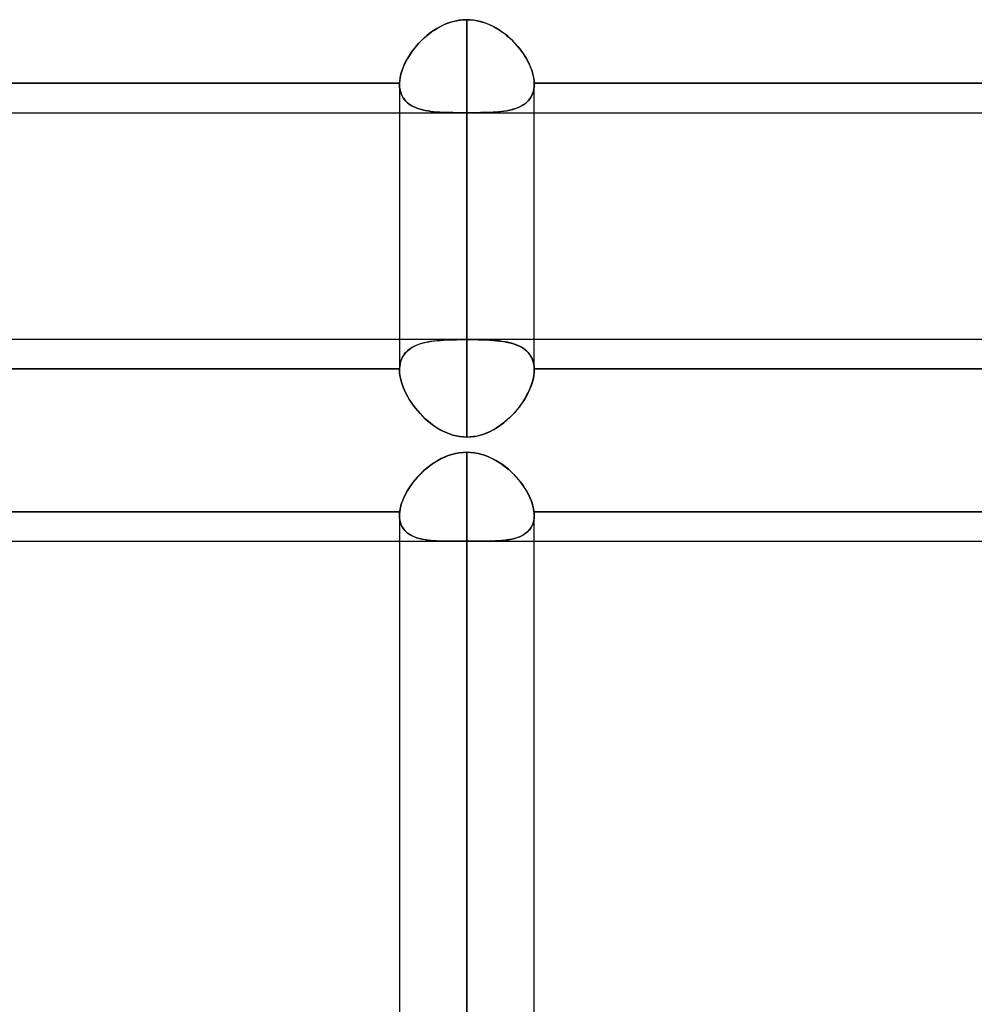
# Model space of a CAD drawing. Header units: millimetres. Extents: x -130 to 54, y -185 to 185.
# Tile 74 of 78: x -29 to -20, y 91 to 101. Entities that reach past the tile are written whole.
import ezdxf

# ---------------------------------------------------------------- set-up
doc = ezdxf.new("R2010")
doc.units = ezdxf.units.MM
doc.layers.add('MAIN-1', color=7, linetype='Continuous')
doc.layers.add('MAIN-2', color=7, linetype='Continuous')

msp = doc.modelspace()

# ---------------------------------------------------------------- linework, layer by layer
at = {"layer": 'MAIN-1'}
for p, q in [((-24.9258, 100.6488), (-24.8972, 100.6646)), ((-24.8972, 100.6646), (-24.8679, 100.679)), ((-24.8679, 100.679), (-24.8378, 100.6918)), ((-24.8378, 100.6918), (-24.807, 100.7029)), ((-24.807, 100.7029), (-24.7756, 100.7121)), ((-24.7756, 100.7121), (-24.7439, 100.7194)), ((-24.7439, 100.7194), (-24.712, 100.7246)), ((-24.712, 100.7246), (-24.6798, 100.7278)), ((-24.6798, 100.7278), (-24.6475, 100.7289)), ((-24.6475, 100.7289), (-24.6475, 97.7148)), ((-24.6475, 100.7289), (-24.6103, 100.7275)), ((-24.6103, 100.7275), (-24.573, 100.7232)), ((-24.573, 100.7232), (-24.5363, 100.7163)), ((-24.5363, 100.7163), (-24.5003, 100.7067)), ((-24.5003, 100.7067), (-24.465, 100.6947)), ((-24.465, 100.6947), (-24.4305, 100.6805)), ((-24.4305, 100.6805), (-24.3968, 100.6641)), ((-24.3968, 100.6641), (-24.3642, 100.6458)), ((-25.0558, 100.5517), (-25.0316, 100.5732)), ((-25.0316, 100.5732), (-25.0065, 100.5938)), ((-25.0065, 100.5938), (-24.9805, 100.6132)), ((-24.9805, 100.6132), (-24.9536, 100.6316)), ((-24.9536, 100.6316), (-24.9258, 100.6488)), ((-24.3642, 100.6458), (-24.3326, 100.6258)), ((-24.3326, 100.6258), (-24.3021, 100.6041)), ((-24.3021, 100.6041), (-24.2727, 100.5811)), ((-24.2727, 100.5811), (-24.2447, 100.5567)), ((-25.1427, 100.458), (-25.1225, 100.4824)), ((-25.1225, 100.4824), (-25.1013, 100.5062)), ((-25.1013, 100.5062), (-25.0791, 100.5294)), ((-25.0791, 100.5294), (-25.0558, 100.5517)), ((-24.2447, 100.5567), (-24.2179, 100.5313)), ((-24.2179, 100.5313), (-24.1924, 100.5048)), ((-24.1924, 100.5048), (-24.1683, 100.4775)), ((-24.1683, 100.4775), (-24.1456, 100.4494)), ((-25.2113, 100.3564), (-25.196, 100.3822)), ((-25.196, 100.3822), (-25.1795, 100.4078)), ((-25.1795, 100.4078), (-25.1617, 100.4331)), ((-25.1617, 100.4331), (-25.1427, 100.458)), ((-24.1456, 100.4494), (-24.1244, 100.4207)), ((-24.1244, 100.4207), (-24.1048, 100.3915)), ((-24.1048, 100.3915), (-24.0868, 100.3619)), ((-25.2488, 100.2785), (-25.2377, 100.3045)), ((-25.2377, 100.3045), (-25.2252, 100.3305)), ((-25.2252, 100.3305), (-25.2113, 100.3564)), ((-24.0868, 100.3619), (-24.0706, 100.332)), ((-24.0706, 100.332), (-24.0562, 100.3021)), ((-24.0562, 100.3021), (-24.0438, 100.2723)), ((-25.2777, 100.1773), (-25.2729, 100.2019)), ((-25.2729, 100.2019), (-25.2665, 100.227)), ((-25.2665, 100.227), (-25.2584, 100.2526)), ((-25.2584, 100.2526), (-25.2488, 100.2785)), ((-24.0438, 100.2723), (-24.0333, 100.2427)), ((-24.0333, 100.2427), (-24.0249, 100.2134)), ((-24.0249, 100.2134), (-24.0186, 100.1848)), ((-36.8126, 100.1299), (-25.2824, 100.1299)), ((-25.2825, 100.1252), (-25.2824, 100.1268)), ((-25.2825, 100.1237), (-25.2825, 100.1252)), ((-25.2825, 100.1222), (-25.2825, 100.1237)), ((-25.2825, 100.1206), (-25.2825, 100.1222)), ((-25.2825, 100.1207), (-25.2825, 97.7147)), ((-25.2824, 100.1299), (-25.2809, 100.1533)), ((-25.2824, 100.1283), (-25.2824, 100.1299)), ((-25.2824, 100.1268), (-25.2824, 100.1283)), ((-25.2809, 100.1533), (-25.2777, 100.1773)), ((-24.0186, 100.1848), (-24.0145, 100.1569)), ((-24.0145, 100.1569), (-24.0126, 100.1299)), ((-24.0126, 100.1299), (-12.4824, 100.1299)), ((-24.0126, 100.1299), (-24.0126, 100.1285)), ((-24.0126, 100.1285), (-24.0126, 100.1272)), ((-24.0126, 100.1272), (-24.0125, 100.1259)), ((-24.0125, 100.1259), (-24.0125, 100.1246)), ((-24.0125, 100.1246), (-24.0125, 100.1233)), ((-24.0125, 100.1233), (-24.0125, 100.122)), ((-24.0125, 100.122), (-24.0125, 100.1207)), ((-24.0125, 97.7148), (-24.0125, 100.1207)), ((-36.8125, 99.8509), (-25.2825, 99.8509)), ((-24.0125, 99.8509), (-12.4825, 99.8509)), ((-37.4475, 97.7148), (-1.4288, 97.7148)), ((-24.921, 96.5721), (-24.8893, 96.5891)), ((-24.8893, 96.5891), (-24.8566, 96.6043)), ((-24.8566, 96.6043), (-24.8231, 96.6176)), ((-24.8231, 96.6176), (-24.7887, 96.6287)), ((-24.7887, 96.6287), (-24.7538, 96.6375)), ((-24.7538, 96.6375), (-24.7186, 96.6439)), ((-24.7186, 96.6439), (-24.6832, 96.6477)), ((-24.6832, 96.6477), (-24.6475, 96.649)), ((-24.6475, 96.649), (-24.6475, 0)), ((-24.6475, 96.649), (-24.6117, 96.6477)), ((-24.6117, 96.6477), (-24.5759, 96.6438)), ((-24.5759, 96.6438), (-24.5405, 96.6374)), ((-24.5405, 96.6374), (-24.5058, 96.6285)), ((-24.5058, 96.6285), (-24.4717, 96.6175)), ((-24.4717, 96.6175), (-24.4384, 96.6043)), ((-24.4384, 96.6043), (-24.4058, 96.5892)), ((-24.4058, 96.5892), (-24.3741, 96.5722)), ((-25.064, 96.4656), (-25.0376, 96.4894)), ((-25.0376, 96.4894), (-25.0101, 96.512)), ((-25.0101, 96.512), (-24.9815, 96.5334)), ((-24.9815, 96.5334), (-24.9518, 96.5535)), ((-24.9518, 96.5535), (-24.921, 96.5721)), ((-24.3741, 96.5722), (-24.3434, 96.5536)), ((-24.3434, 96.5536), (-24.3136, 96.5335)), ((-24.3136, 96.5335), (-24.285, 96.5121)), ((-24.285, 96.5121), (-24.2575, 96.4894)), ((-24.2575, 96.4894), (-24.2311, 96.4657)), ((-25.1573, 96.3622), (-25.136, 96.3891)), ((-25.136, 96.3891), (-25.1133, 96.4154)), ((-25.1133, 96.4154), (-25.0893, 96.4409)), ((-25.0893, 96.4409), (-25.064, 96.4656)), ((-24.2311, 96.4657), (-24.2059, 96.4411)), ((-24.2059, 96.4411), (-24.182, 96.4157)), ((-24.182, 96.4157), (-24.1594, 96.3895)), ((-24.1594, 96.3895), (-24.1381, 96.3627)), ((-25.2124, 96.2794), (-25.1956, 96.3072)), ((-25.1956, 96.3072), (-25.1772, 96.3349)), ((-25.1772, 96.3349), (-25.1573, 96.3622)), ((-24.1381, 96.3627), (-24.1182, 96.3354)), ((-24.1182, 96.3354), (-24.0998, 96.3078)), ((-24.0998, 96.3078), (-24.0829, 96.2799)), ((-25.2527, 96.1956), (-25.241, 96.2235)), ((-25.241, 96.2235), (-25.2275, 96.2514)), ((-25.2275, 96.2514), (-25.2124, 96.2794)), ((-24.0829, 96.2799), (-24.0677, 96.2518)), ((-24.0677, 96.2518), (-24.0542, 96.2238)), ((-24.0542, 96.2238), (-24.0424, 96.1959)), ((-25.2804, 96.0887), (-25.2764, 96.1144)), ((-25.2764, 96.1144), (-25.2705, 96.1409)), ((-25.2705, 96.1409), (-25.2626, 96.168)), ((-25.2626, 96.168), (-25.2527, 96.1956)), ((-24.0424, 96.1959), (-24.0326, 96.1684)), ((-24.0326, 96.1684), (-24.0246, 96.1411)), ((-24.0246, 96.1411), (-24.0186, 96.1146)), ((-24.0186, 96.1146), (-24.0146, 96.0887)), ((-36.8146, 96.0887), (-25.2804, 96.0887)), ((-25.2825, 96.0529), (-25.2824, 96.0588)), ((-25.2825, 96.053), (-25.2825, 0)), ((-25.2824, 96.0588), (-25.2823, 96.0647)), ((-25.2823, 96.0647), (-25.282, 96.0706)), ((-25.282, 96.0706), (-25.2816, 96.0766)), ((-25.2816, 96.0766), (-25.281, 96.0826)), ((-25.281, 96.0826), (-25.2804, 96.0887)), ((-24.0146, 96.0887), (-12.4804, 96.0887)), ((-24.0146, 96.0887), (-24.0141, 96.0835)), ((-24.0141, 96.0835), (-24.0136, 96.0784)), ((-24.0136, 96.0784), (-24.0132, 96.0732)), ((-24.0132, 96.0732), (-24.0129, 96.0681)), ((-24.0129, 96.0681), (-24.0127, 96.063)), ((-24.0127, 96.063), (-24.0125, 96.058)), ((-24.0125, 96.058), (-24.0125, 96.053)), ((-24.0125, 0), (-24.0125, 96.053)), ((-36.8125, 95.8098), (-25.2825, 95.8098)), ((-24.0125, 95.8098), (-12.4825, 95.8098))]:
    msp.add_line(p, q, dxfattribs=at)
at = {"layer": 'MAIN-2'}
for p, q in [((-24.8973, 100.6646), (-24.9299, 100.6464)), ((-24.8637, 100.6808), (-24.8973, 100.6646)), ((-24.8293, 100.695), (-24.8637, 100.6808)), ((-24.794, 100.7069), (-24.8293, 100.695)), ((-24.7579, 100.7164), (-24.794, 100.7069)), ((-24.7212, 100.7233), (-24.7579, 100.7164)), ((-24.6843, 100.7275), (-24.7212, 100.7233)), ((-24.6475, 100.7289), (-24.6843, 100.7275)), ((-24.6475, 97.7118), (-24.6475, 100.7289)), ((-24.6151, 100.7278), (-24.6475, 100.7289)), ((-24.5827, 100.7246), (-24.6151, 100.7278)), ((-24.5505, 100.7193), (-24.5827, 100.7246)), ((-24.5184, 100.7119), (-24.5505, 100.7193)), ((-24.487, 100.7025), (-24.5184, 100.7119)), ((-24.4562, 100.6914), (-24.487, 100.7025)), ((-24.4261, 100.6785), (-24.4562, 100.6914)), ((-24.3967, 100.6641), (-24.4261, 100.6785)), ((-24.3682, 100.6482), (-24.3967, 100.6641)), ((-25.0214, 100.5818), (-25.0495, 100.5575)), ((-24.992, 100.6048), (-25.0214, 100.5818)), ((-24.9615, 100.6264), (-24.992, 100.6048)), ((-24.9299, 100.6464), (-24.9615, 100.6264)), ((-24.3404, 100.631), (-24.3682, 100.6482)), ((-24.3136, 100.6126), (-24.3404, 100.631)), ((-24.2875, 100.593), (-24.3136, 100.6126)), ((-24.2624, 100.5724), (-24.2875, 100.593)), ((-24.2382, 100.5509), (-24.2624, 100.5724)), ((-25.1262, 100.4781), (-25.1489, 100.45)), ((-25.102, 100.5055), (-25.1262, 100.4781)), ((-25.0764, 100.532), (-25.102, 100.5055)), ((-25.0495, 100.5575), (-25.0764, 100.532)), ((-24.215, 100.5285), (-24.2382, 100.5509)), ((-24.1928, 100.5053), (-24.215, 100.5285)), ((-24.1717, 100.4815), (-24.1928, 100.5053)), ((-24.1516, 100.4571), (-24.1717, 100.4815)), ((-25.1898, 100.392), (-25.2079, 100.3624)), ((-25.1702, 100.4213), (-25.1898, 100.392)), ((-25.1489, 100.45), (-25.1702, 100.4213)), ((-24.1327, 100.4322), (-24.1516, 100.4571)), ((-24.115, 100.407), (-24.1327, 100.4322)), ((-24.0985, 100.3815), (-24.115, 100.407)), ((-25.2386, 100.3024), (-25.2512, 100.2725)), ((-25.2241, 100.3325), (-25.2386, 100.3024)), ((-25.2079, 100.3624), (-25.2241, 100.3325)), ((-24.0833, 100.3557), (-24.0985, 100.3815)), ((-24.0695, 100.3298), (-24.0833, 100.3557)), ((-24.057, 100.3038), (-24.0695, 100.3298)), ((-24.0459, 100.2779), (-24.057, 100.3038)), ((-25.2701, 100.2138), (-25.2763, 100.1851)), ((-25.2617, 100.2429), (-25.2701, 100.2138)), ((-25.2512, 100.2725), (-25.2617, 100.2429)), ((-24.0364, 100.2521), (-24.0459, 100.2779)), ((-24.0284, 100.2267), (-24.0364, 100.2521)), ((-24.022, 100.2017), (-24.0284, 100.2267)), ((-24.0173, 100.1772), (-24.022, 100.2017)), ((-25.2824, 100.1299), (-36.8126, 100.1299)), ((-25.2824, 100.1267), (-25.2825, 100.1252)), ((-25.2825, 100.1252), (-25.2825, 100.1236)), ((-25.2825, 100.1236), (-25.2825, 100.1221)), ((-25.2825, 100.1221), (-25.2825, 100.1206)), ((-25.2825, 100.1206), (-25.2815, 100.0965)), ((-25.2815, 100.0965), (-25.2825, 100.1206)), ((-25.2805, 100.1571), (-25.2824, 100.1299)), ((-25.2824, 100.1299), (-25.2824, 100.1283)), ((-25.2824, 100.1283), (-25.2824, 100.1267)), ((-25.2763, 100.1851), (-25.2805, 100.1571)), ((-24.0141, 100.1532), (-24.0173, 100.1772)), ((-24.0126, 100.1299), (-24.0141, 100.1532)), ((-24.0137, 100.0943), (-24.0125, 100.1207)), ((-24.0125, 100.1207), (-24.0134, 100.0972)), ((-24.0126, 100.1285), (-24.0126, 100.1299)), ((-12.4824, 100.1299), (-24.0126, 100.1299)), ((-24.0126, 100.1272), (-24.0126, 100.1285)), ((-24.0125, 100.1259), (-24.0126, 100.1272)), ((-24.0125, 100.1246), (-24.0125, 100.1259)), ((-24.0125, 100.1233), (-24.0125, 100.1246)), ((-24.0125, 100.122), (-24.0125, 100.1233)), ((-24.0125, 100.1207), (-24.0125, 100.122)), ((-25.2815, 100.0965), (-25.2786, 100.0735)), ((-25.2786, 100.0734), (-25.2815, 100.0965)), ((-25.2786, 100.0735), (-25.2738, 100.0517)), ((-25.2738, 100.0515), (-25.2786, 100.0734)), ((-25.2738, 100.0517), (-25.2671, 100.0309)), ((-25.2671, 100.0308), (-25.2738, 100.0515)), ((-25.2671, 100.0309), (-25.2586, 100.0113)), ((-25.2586, 100.0114), (-25.2671, 100.0308)), ((-25.2483, 99.9931), (-25.2586, 100.0114)), ((-25.2586, 100.0113), (-25.2483, 99.993)), ((-24.0351, 100.0141), (-24.0448, 99.9961)), ((-24.0413, 100.0022), (-24.031, 100.023)), ((-24.027, 100.0332), (-24.0351, 100.0141)), ((-24.031, 100.023), (-24.023, 100.0454)), ((-24.0207, 100.0534), (-24.027, 100.0332)), ((-24.023, 100.0454), (-24.0172, 100.0692)), ((-24.0162, 100.0748), (-24.0207, 100.0534)), ((-24.0172, 100.0692), (-24.0137, 100.0943)), ((-24.0134, 100.0972), (-24.0162, 100.0748)), ((-25.2364, 99.9762), (-25.2483, 99.9931)), ((-25.2483, 99.993), (-25.2363, 99.976)), ((-25.2228, 99.9604), (-25.2364, 99.9762)), ((-25.2363, 99.976), (-25.2226, 99.9603)), ((-25.2076, 99.946), (-25.2228, 99.9604)), ((-25.2226, 99.9603), (-25.2075, 99.9459)), ((-25.191, 99.9329), (-25.2076, 99.946)), ((-25.2075, 99.9459), (-25.1908, 99.9327)), ((-25.173, 99.9209), (-25.191, 99.9329)), ((-25.1908, 99.9327), (-25.1727, 99.9207)), ((-25.1537, 99.9102), (-25.173, 99.9209)), ((-25.1727, 99.9207), (-25.1533, 99.91)), ((-24.1424, 99.9097), (-24.1213, 99.9214)), ((-24.1163, 99.9244), (-24.1348, 99.9136)), ((-24.1213, 99.9214), (-24.1017, 99.9345)), ((-24.0992, 99.9364), (-24.1163, 99.9244)), ((-24.1017, 99.9345), (-24.0838, 99.9491)), ((-24.0834, 99.9495), (-24.0992, 99.9364)), ((-24.0838, 99.9491), (-24.0677, 99.9653)), ((-24.0691, 99.9638), (-24.0834, 99.9495)), ((-24.0562, 99.9793), (-24.0691, 99.9638)), ((-24.0677, 99.9653), (-24.0535, 99.983)), ((-24.0448, 99.9961), (-24.0562, 99.9793)), ((-24.0535, 99.983), (-24.0413, 100.0022)), ((-25.2825, 99.8509), (-24.0125, 99.8509)), ((-25.133, 99.9006), (-25.1537, 99.9102)), ((-25.1533, 99.91), (-25.1326, 99.9004)), ((-25.1112, 99.8921), (-25.133, 99.9006)), ((-25.1326, 99.9004), (-25.1109, 99.892)), ((-25.0882, 99.8846), (-25.1112, 99.8921)), ((-25.1109, 99.892), (-25.0881, 99.8846)), ((-25.0641, 99.8782), (-25.0882, 99.8846)), ((-25.0881, 99.8846), (-25.0644, 99.8782)), ((-25.0644, 99.8782), (-25.0398, 99.8728)), ((-25.0391, 99.8726), (-25.0641, 99.8782)), ((-25.0398, 99.8728), (-25.0144, 99.8681)), ((-25.0132, 99.868), (-25.0391, 99.8726)), ((-25.0144, 99.8681), (-24.9882, 99.8643)), ((-24.9865, 99.8641), (-25.0132, 99.868)), ((-24.9882, 99.8643), (-24.9611, 99.8611)), ((-24.959, 99.8609), (-24.9865, 99.8641)), ((-24.9611, 99.8611), (-24.933, 99.8585)), ((-24.9309, 99.8583), (-24.959, 99.8609)), ((-24.933, 99.8585), (-24.9041, 99.8564)), ((-24.9021, 99.8563), (-24.9309, 99.8583)), ((-24.9041, 99.8564), (-24.8742, 99.8548)), ((-24.8725, 99.8547), (-24.9021, 99.8563)), ((-24.8742, 99.8548), (-24.8435, 99.8536)), ((-24.8422, 99.8536), (-24.8725, 99.8547)), ((-24.8435, 99.8536), (-24.812, 99.8528)), ((-24.8111, 99.8527), (-24.8422, 99.8536)), ((-24.812, 99.8528), (-24.7798, 99.8522)), ((-24.7794, 99.8521), (-24.8111, 99.8527)), ((-24.7798, 99.8522), (-24.7472, 99.8518)), ((-24.747, 99.8518), (-24.7794, 99.8521)), ((-24.7472, 99.8518), (-24.7142, 99.8515)), ((-24.714, 99.8515), (-24.747, 99.8518)), ((-24.7142, 99.8515), (-24.681, 99.8514)), ((-24.6807, 99.8514), (-24.714, 99.8515)), ((-24.681, 99.8514), (-24.6475, 99.8514)), ((-24.6475, 99.8514), (-24.6807, 99.8514)), ((-24.6475, 99.8514), (-24.6475, 96.7925)), ((-24.6475, 96.7925), (-24.6475, 99.8514)), ((-24.6475, 99.8514), (-24.6095, 99.8514)), ((-24.6154, 99.8514), (-24.6475, 99.8514)), ((-24.5835, 99.8515), (-24.6154, 99.8514)), ((-24.6095, 99.8514), (-24.5717, 99.8516)), ((-24.5517, 99.8517), (-24.5835, 99.8515)), ((-24.5717, 99.8516), (-24.5345, 99.8519)), ((-24.5201, 99.8521), (-24.5517, 99.8517)), ((-24.5345, 99.8519), (-24.4981, 99.8524)), ((-24.489, 99.8526), (-24.5201, 99.8521)), ((-24.4981, 99.8524), (-24.4625, 99.8533)), ((-24.4586, 99.8534), (-24.489, 99.8526)), ((-24.4625, 99.8533), (-24.4277, 99.8545)), ((-24.429, 99.8545), (-24.4586, 99.8534)), ((-24.4001, 99.8559), (-24.429, 99.8545)), ((-24.4277, 99.8545), (-24.3939, 99.8563)), ((-24.372, 99.8577), (-24.4001, 99.8559)), ((-24.3939, 99.8563), (-24.3611, 99.8586)), ((-24.3447, 99.86), (-24.372, 99.8577)), ((-24.3611, 99.8586), (-24.3294, 99.8616)), ((-24.3183, 99.8628), (-24.3447, 99.86)), ((-24.3294, 99.8616), (-24.2988, 99.8654)), ((-24.2925, 99.8663), (-24.3183, 99.8628)), ((-24.2988, 99.8654), (-24.2695, 99.8701)), ((-24.2674, 99.8704), (-24.2925, 99.8663)), ((-24.2695, 99.8701), (-24.2414, 99.8757)), ((-24.243, 99.8753), (-24.2674, 99.8704)), ((-24.2195, 99.8811), (-24.243, 99.8753)), ((-24.2414, 99.8757), (-24.2146, 99.8824)), ((-24.1968, 99.8877), (-24.2195, 99.8811)), ((-24.2146, 99.8824), (-24.1892, 99.8902)), ((-24.1751, 99.8953), (-24.1968, 99.8877)), ((-24.1892, 99.8902), (-24.1651, 99.8993)), ((-24.1544, 99.9039), (-24.1751, 99.8953)), ((-24.1651, 99.8993), (-24.1424, 99.9097)), ((-24.1348, 99.9136), (-24.1544, 99.9039)), ((-25.2825, 97.7147), (-25.2825, 97.4265)), ((-25.0316, 97.6865), (-25.0065, 97.6914)), ((-24.992, 97.6938), (-25.0214, 97.6886)), ((-25.0065, 97.6914), (-24.9805, 97.6956)), ((-24.9615, 97.6982), (-24.992, 97.6938)), ((-24.9805, 97.6956), (-24.9536, 97.6992)), ((-24.9299, 97.7017), (-24.9615, 97.6982)), ((-24.9536, 97.6992), (-24.9258, 97.7021)), ((-24.8973, 97.7046), (-24.9299, 97.7017)), ((-24.9258, 97.7021), (-24.8972, 97.7046)), ((-24.8637, 97.7069), (-24.8973, 97.7046)), ((-24.8972, 97.7046), (-24.8679, 97.7066)), ((-24.8679, 97.7066), (-24.8378, 97.7082)), ((-24.8293, 97.7086), (-24.8637, 97.7069)), ((-24.8378, 97.7082), (-24.807, 97.7094)), ((-24.794, 97.7099), (-24.8293, 97.7086)), ((-24.807, 97.7094), (-24.7756, 97.7104)), ((-24.7579, 97.7108), (-24.794, 97.7099)), ((-24.7756, 97.7104), (-24.7439, 97.7111)), ((-24.7212, 97.7114), (-24.7579, 97.7108)), ((-24.7439, 97.7111), (-24.712, 97.7115)), ((-24.6843, 97.7118), (-24.7212, 97.7114)), ((-24.712, 97.7115), (-24.6798, 97.7118)), ((-24.6475, 97.7118), (-24.6843, 97.7118)), ((-24.6798, 97.7118), (-24.6475, 97.7118)), ((-24.6475, 97.7118), (-24.6103, 97.7117)), ((-24.6151, 97.7118), (-24.6475, 97.7118)), ((-24.5827, 97.7115), (-24.6151, 97.7118)), ((-24.6103, 97.7117), (-24.573, 97.7114)), ((-24.5505, 97.711), (-24.5827, 97.7115)), ((-24.573, 97.7114), (-24.5363, 97.7108)), ((-24.5184, 97.7104), (-24.5505, 97.711)), ((-24.5363, 97.7108), (-24.5003, 97.7099)), ((-24.487, 97.7094), (-24.5184, 97.7104)), ((-24.5003, 97.7099), (-24.465, 97.7086)), ((-24.4562, 97.7082), (-24.487, 97.7094)), ((-24.465, 97.7086), (-24.4305, 97.7068)), ((-24.4261, 97.7066), (-24.4562, 97.7082)), ((-24.4305, 97.7068), (-24.3968, 97.7045)), ((-24.3967, 97.7045), (-24.4261, 97.7066)), ((-24.3968, 97.7045), (-24.3642, 97.7016)), ((-24.3682, 97.702), (-24.3967, 97.7045)), ((-24.3404, 97.699), (-24.3682, 97.702)), ((-24.3642, 97.7016), (-24.3326, 97.698)), ((-24.3136, 97.6954), (-24.3404, 97.699)), ((-24.3326, 97.698), (-24.3021, 97.6937)), ((-24.2875, 97.6912), (-24.3136, 97.6954)), ((-24.3021, 97.6937), (-24.2727, 97.6884)), ((-24.2624, 97.6863), (-24.2875, 97.6912)), ((-24.0125, 97.4265), (-24.0125, 97.7148)), ((-25.2252, 97.5891), (-25.2113, 97.6034)), ((-25.2079, 97.6065), (-25.2241, 97.5902)), ((-25.2113, 97.6034), (-25.196, 97.6166)), ((-25.1898, 97.6213), (-25.2079, 97.6065)), ((-25.196, 97.6166), (-25.1795, 97.6287)), ((-25.1702, 97.6347), (-25.1898, 97.6213)), ((-25.1795, 97.6287), (-25.1617, 97.6398)), ((-25.1489, 97.6468), (-25.1702, 97.6347)), ((-25.1617, 97.6398), (-25.1427, 97.6499)), ((-25.1262, 97.6575), (-25.1489, 97.6468)), ((-25.1427, 97.6499), (-25.1225, 97.659)), ((-25.102, 97.667), (-25.1262, 97.6575)), ((-25.1225, 97.659), (-25.1013, 97.6672)), ((-25.0764, 97.6753), (-25.102, 97.667)), ((-25.1013, 97.6672), (-25.0791, 97.6745)), ((-25.0791, 97.6745), (-25.0558, 97.6809)), ((-25.0495, 97.6824), (-25.0764, 97.6753)), ((-25.0558, 97.6809), (-25.0316, 97.6865)), ((-25.0214, 97.6886), (-25.0495, 97.6824)), ((-24.2727, 97.6884), (-24.2447, 97.6823)), ((-24.2382, 97.6806), (-24.2624, 97.6863)), ((-24.2447, 97.6823), (-24.2179, 97.6751)), ((-24.215, 97.6742), (-24.2382, 97.6806)), ((-24.2179, 97.6751), (-24.1924, 97.6667)), ((-24.1928, 97.6669), (-24.215, 97.6742)), ((-24.1717, 97.6587), (-24.1928, 97.6669)), ((-24.1924, 97.6667), (-24.1683, 97.6572)), ((-24.1516, 97.6496), (-24.1717, 97.6587)), ((-24.1683, 97.6572), (-24.1456, 97.6465)), ((-24.1327, 97.6395), (-24.1516, 97.6496)), ((-24.1456, 97.6465), (-24.1244, 97.6345)), ((-24.115, 97.6284), (-24.1327, 97.6395)), ((-24.1244, 97.6345), (-24.1048, 97.6211)), ((-24.0985, 97.6162), (-24.115, 97.6284)), ((-24.1048, 97.6211), (-24.0868, 97.6062)), ((-24.0833, 97.603), (-24.0985, 97.6162)), ((-24.0868, 97.6062), (-24.0706, 97.59)), ((-24.0695, 97.5887), (-24.0833, 97.603)), ((-25.2701, 97.5103), (-25.2763, 97.4868)), ((-25.2729, 97.5008), (-25.2665, 97.5206)), ((-25.2617, 97.5324), (-25.2701, 97.5103)), ((-25.2665, 97.5206), (-25.2584, 97.5394)), ((-25.2512, 97.5531), (-25.2617, 97.5324)), ((-25.2584, 97.5394), (-25.2488, 97.5571)), ((-25.2386, 97.5724), (-25.2512, 97.5531)), ((-25.2488, 97.5571), (-25.2377, 97.5736)), ((-25.2241, 97.5902), (-25.2386, 97.5724)), ((-25.2377, 97.5736), (-25.2252, 97.5891)), ((-24.0706, 97.59), (-24.0562, 97.5722)), ((-24.057, 97.5732), (-24.0695, 97.5887)), ((-24.0459, 97.5567), (-24.057, 97.5732)), ((-24.0562, 97.5722), (-24.0438, 97.553)), ((-24.0364, 97.539), (-24.0459, 97.5567)), ((-24.0438, 97.553), (-24.0333, 97.5322)), ((-24.0284, 97.5203), (-24.0364, 97.539)), ((-24.0333, 97.5322), (-24.0249, 97.5101)), ((-24.022, 97.5006), (-24.0284, 97.5203)), ((-24.0249, 97.5101), (-24.0186, 97.4866)), ((-25.2824, 97.4358), (-36.8126, 97.4358)), ((-36.8126, 97.4358), (-25.2824, 97.4358)), ((-25.2825, 97.4311), (-25.2824, 97.4327)), ((-25.2824, 97.4327), (-25.2825, 97.4311)), ((-25.2825, 97.4295), (-25.2825, 97.4311)), ((-25.2825, 97.4311), (-25.2825, 97.4295)), ((-25.2825, 97.428), (-25.2825, 97.4295)), ((-25.2825, 97.4295), (-25.2825, 97.4279)), ((-25.2825, 97.4264), (-25.2825, 97.428)), ((-25.2825, 97.4279), (-25.2825, 97.4264)), ((-25.2815, 97.4006), (-25.2825, 97.4264)), ((-25.2825, 97.4264), (-25.2815, 97.4007)), ((-25.2805, 97.462), (-25.2824, 97.4358)), ((-25.2824, 97.4358), (-25.2809, 97.4584)), ((-25.2824, 97.4342), (-25.2824, 97.4358)), ((-25.2824, 97.4358), (-25.2824, 97.4342)), ((-25.2824, 97.4327), (-25.2824, 97.4342)), ((-25.2824, 97.4342), (-25.2824, 97.4327)), ((-25.2809, 97.4584), (-25.2777, 97.4801)), ((-25.2763, 97.4868), (-25.2805, 97.462)), ((-25.2777, 97.4801), (-25.2729, 97.5008)), ((-24.0173, 97.48), (-24.022, 97.5006)), ((-24.0186, 97.4866), (-24.0145, 97.4618)), ((-24.0141, 97.4584), (-24.0173, 97.48)), ((-24.0145, 97.4618), (-24.0126, 97.4358)), ((-24.0126, 97.4358), (-24.0141, 97.4584)), ((-24.0137, 97.3982), (-24.0125, 97.4265)), ((-24.0125, 97.4265), (-24.0134, 97.4015)), ((-24.0126, 97.4345), (-24.0126, 97.4358)), ((-12.4824, 97.4358), (-24.0126, 97.4358)), ((-24.0126, 97.4358), (-12.4824, 97.4358)), ((-24.0126, 97.4358), (-24.0126, 97.4345)), ((-24.0126, 97.4332), (-24.0126, 97.4345)), ((-24.0126, 97.4345), (-24.0126, 97.4332)), ((-24.0125, 97.4318), (-24.0126, 97.4332)), ((-24.0126, 97.4332), (-24.0125, 97.4318)), ((-24.0125, 97.4305), (-24.0125, 97.4318)), ((-24.0125, 97.4318), (-24.0125, 97.4305)), ((-24.0125, 97.4292), (-24.0125, 97.4305)), ((-24.0125, 97.4305), (-24.0125, 97.4292)), ((-24.0125, 97.4279), (-24.0125, 97.4292)), ((-24.0125, 97.4292), (-24.0125, 97.4279)), ((-24.0125, 97.4265), (-24.0125, 97.4279)), ((-24.0125, 97.4279), (-24.0125, 97.4265)), ((-25.2815, 97.4007), (-25.2786, 97.3743)), ((-25.2786, 97.3741), (-25.2815, 97.4006)), ((-25.2786, 97.3743), (-25.2738, 97.3472)), ((-25.2737, 97.3469), (-25.2786, 97.3741)), ((-25.2738, 97.3472), (-25.2671, 97.3196)), ((-25.2671, 97.3193), (-25.2737, 97.3469)), ((-25.2671, 97.3196), (-25.2586, 97.2914)), ((-25.2586, 97.2913), (-25.2671, 97.3193)), ((-24.027, 97.3227), (-24.0351, 97.2954)), ((-24.031, 97.3085), (-24.023, 97.3391)), ((-24.0207, 97.3495), (-24.027, 97.3227)), ((-24.023, 97.3391), (-24.0172, 97.3691)), ((-24.0162, 97.3758), (-24.0207, 97.3495)), ((-24.0172, 97.3691), (-24.0137, 97.3982)), ((-24.0134, 97.4015), (-24.0162, 97.3758)), ((-25.2586, 97.2914), (-25.2483, 97.2628)), ((-25.2483, 97.263), (-25.2586, 97.2913)), ((-25.2364, 97.2344), (-25.2483, 97.263)), ((-25.2483, 97.2628), (-25.2363, 97.2341)), ((-25.2228, 97.2057), (-25.2364, 97.2344)), ((-25.2363, 97.2341), (-25.2226, 97.2055)), ((-24.0562, 97.2399), (-24.0691, 97.2121)), ((-24.0677, 97.2149), (-24.0535, 97.2462)), ((-24.0448, 97.2678), (-24.0562, 97.2399)), ((-24.0535, 97.2462), (-24.0413, 97.2774)), ((-24.0351, 97.2954), (-24.0448, 97.2678)), ((-24.0413, 97.2774), (-24.031, 97.3085)), ((-25.2076, 97.1771), (-25.2228, 97.2057)), ((-25.2226, 97.2055), (-25.2075, 97.1769)), ((-25.191, 97.1488), (-25.2076, 97.1771)), ((-25.2075, 97.1769), (-25.1908, 97.1484)), ((-25.173, 97.1207), (-25.191, 97.1488)), ((-25.1908, 97.1484), (-25.1727, 97.1203)), ((-24.1213, 97.1218), (-24.1017, 97.1525)), ((-24.0992, 97.1566), (-24.1163, 97.1293)), ((-24.1017, 97.1525), (-24.0838, 97.1836)), ((-24.0834, 97.1843), (-24.0992, 97.1566)), ((-24.0838, 97.1836), (-24.0677, 97.2149)), ((-24.0691, 97.2121), (-24.0834, 97.1843)), ((-25.1537, 97.093), (-25.173, 97.1207)), ((-25.1727, 97.1203), (-25.1533, 97.0925)), ((-25.133, 97.0659), (-25.1537, 97.093)), ((-25.1533, 97.0925), (-25.1326, 97.0654)), ((-25.1112, 97.0393), (-25.133, 97.0659)), ((-25.1326, 97.0654), (-25.1109, 97.039)), ((-25.0881, 97.0135), (-25.1112, 97.0393)), ((-24.1751, 97.0497), (-24.1968, 97.0245)), ((-24.1892, 97.0331), (-24.1651, 97.062)), ((-24.1544, 97.0756), (-24.1751, 97.0497)), ((-24.1651, 97.062), (-24.1424, 97.0916)), ((-24.1348, 97.1022), (-24.1544, 97.0756)), ((-24.1424, 97.0916), (-24.1213, 97.1218)), ((-24.1163, 97.1293), (-24.1348, 97.1022)), ((-25.1109, 97.039), (-25.0881, 97.0135)), ((-25.0641, 96.9885), (-25.0881, 97.0135)), ((-25.0881, 97.0135), (-25.0644, 96.9888)), ((-25.0644, 96.9888), (-25.0398, 96.9652)), ((-25.0391, 96.9646), (-25.0641, 96.9885)), ((-25.0398, 96.9652), (-25.0144, 96.9428)), ((-25.0132, 96.9418), (-25.0391, 96.9646)), ((-24.2988, 96.9278), (-24.2695, 96.9524)), ((-24.2674, 96.9542), (-24.2925, 96.9329)), ((-24.2695, 96.9524), (-24.2414, 96.9782)), ((-24.243, 96.9767), (-24.2674, 96.9542)), ((-24.2195, 97.0001), (-24.243, 96.9767)), ((-24.2414, 96.9782), (-24.2146, 97.0052)), ((-24.1968, 97.0245), (-24.2195, 97.0001)), ((-24.2146, 97.0052), (-24.1892, 97.0331)), ((-25.0144, 96.9428), (-24.9882, 96.9215)), ((-24.9865, 96.9202), (-25.0132, 96.9418)), ((-24.9882, 96.9215), (-24.9611, 96.9014)), ((-24.959, 96.8999), (-24.9865, 96.9202)), ((-24.9611, 96.9014), (-24.933, 96.8825)), ((-24.9308, 96.8811), (-24.959, 96.8999)), ((-24.933, 96.8825), (-24.9041, 96.865)), ((-24.902, 96.8638), (-24.9308, 96.8811)), ((-24.9041, 96.865), (-24.8742, 96.849)), ((-24.8725, 96.8481), (-24.902, 96.8638)), ((-24.4001, 96.8599), (-24.429, 96.845)), ((-24.4277, 96.8456), (-24.3939, 96.8633)), ((-24.372, 96.8762), (-24.4001, 96.8599)), ((-24.3939, 96.8633), (-24.3611, 96.883)), ((-24.3447, 96.8939), (-24.372, 96.8762)), ((-24.3611, 96.883), (-24.3294, 96.9046)), ((-24.3183, 96.9128), (-24.3447, 96.8939)), ((-24.3294, 96.9046), (-24.2988, 96.9278)), ((-24.2925, 96.9329), (-24.3183, 96.9128)), ((-24.8742, 96.849), (-24.8435, 96.8347)), ((-24.8422, 96.8341), (-24.8725, 96.8481)), ((-24.8435, 96.8347), (-24.812, 96.8222)), ((-24.8111, 96.8219), (-24.8422, 96.8341)), ((-24.812, 96.8222), (-24.7798, 96.8117)), ((-24.7794, 96.8115), (-24.8111, 96.8219)), ((-24.7798, 96.8117), (-24.7472, 96.8034)), ((-24.747, 96.8033), (-24.7794, 96.8115)), ((-24.7472, 96.8034), (-24.7142, 96.7973)), ((-24.714, 96.7973), (-24.747, 96.8033)), ((-24.7142, 96.7973), (-24.681, 96.7937)), ((-24.6807, 96.7937), (-24.714, 96.7973)), ((-24.681, 96.7937), (-24.6475, 96.7925)), ((-24.6475, 96.7925), (-24.6807, 96.7937)), ((-24.6475, 96.7925), (-24.6095, 96.794)), ((-24.6154, 96.7936), (-24.6475, 96.7925)), ((-24.5835, 96.797), (-24.6154, 96.7936)), ((-24.6095, 96.794), (-24.5717, 96.7988)), ((-24.5517, 96.8025), (-24.5835, 96.797)), ((-24.5717, 96.7988), (-24.5345, 96.8065)), ((-24.5201, 96.8103), (-24.5517, 96.8025)), ((-24.5345, 96.8065), (-24.4981, 96.817)), ((-24.489, 96.82), (-24.5201, 96.8103)), ((-24.4981, 96.817), (-24.4625, 96.8301)), ((-24.4586, 96.8316), (-24.489, 96.82)), ((-24.4625, 96.8301), (-24.4277, 96.8456)), ((-24.429, 96.845), (-24.4586, 96.8316)), ((-24.8884, 96.5896), (-24.9201, 96.5727)), ((-24.8559, 96.6046), (-24.8884, 96.5896)), ((-24.8226, 96.6177), (-24.8559, 96.6046)), ((-24.7885, 96.6288), (-24.8226, 96.6177)), ((-24.7537, 96.6375), (-24.7885, 96.6288)), ((-24.7184, 96.6439), (-24.7537, 96.6375)), ((-24.6829, 96.6477), (-24.7184, 96.6439)), ((-24.6475, 96.649), (-24.6829, 96.6477)), ((-24.6475, 0), (-24.6475, 96.649)), ((-24.6117, 96.6477), (-24.6475, 96.649)), ((-24.576, 96.6438), (-24.6117, 96.6477)), ((-24.5405, 96.6374), (-24.576, 96.6438)), ((-24.5053, 96.6284), (-24.5405, 96.6374)), ((-24.4709, 96.6172), (-24.5053, 96.6284)), ((-24.4374, 96.6039), (-24.4709, 96.6172)), ((-24.4047, 96.5886), (-24.4374, 96.6039)), ((-24.373, 96.5716), (-24.4047, 96.5886)), ((-25.0368, 96.4901), (-25.0633, 96.4664)), ((-25.0092, 96.5127), (-25.0368, 96.4901)), ((-24.9805, 96.5341), (-25.0092, 96.5127)), ((-24.9508, 96.5541), (-24.9805, 96.5341)), ((-24.9201, 96.5727), (-24.9508, 96.5541)), ((-24.3423, 96.5529), (-24.373, 96.5716)), ((-24.3126, 96.5327), (-24.3423, 96.5529)), ((-24.284, 96.5113), (-24.3126, 96.5327)), ((-24.2564, 96.4886), (-24.284, 96.5113)), ((-24.23, 96.4648), (-24.2564, 96.4886)), ((-25.1352, 96.39), (-25.1566, 96.3632)), ((-25.1125, 96.4162), (-25.1352, 96.39)), ((-25.0885, 96.4417), (-25.1125, 96.4162)), ((-25.0633, 96.4664), (-25.0885, 96.4417)), ((-24.2049, 96.44), (-24.23, 96.4648)), ((-24.1809, 96.4145), (-24.2049, 96.44)), ((-24.1583, 96.3882), (-24.1809, 96.4145)), ((-25.195, 96.3082), (-25.2119, 96.2802)), ((-25.1765, 96.3359), (-25.195, 96.3082)), ((-25.1566, 96.3632), (-25.1765, 96.3359)), ((-24.1371, 96.3614), (-24.1583, 96.3882)), ((-24.1173, 96.3341), (-24.1371, 96.3614)), ((-24.099, 96.3065), (-24.1173, 96.3341)), ((-24.0823, 96.2787), (-24.099, 96.3065)), ((-25.2408, 96.2239), (-25.2526, 96.196)), ((-25.2272, 96.2521), (-25.2408, 96.2239)), ((-25.2119, 96.2802), (-25.2272, 96.2521)), ((-24.0672, 96.2508), (-24.0823, 96.2787)), ((-24.0537, 96.2228), (-24.0672, 96.2508)), ((-24.0421, 96.195), (-24.0537, 96.2228)), ((-25.2764, 96.1147), (-25.2804, 96.0887)), ((-25.2704, 96.1413), (-25.2764, 96.1147)), ((-25.2624, 96.1684), (-25.2704, 96.1413)), ((-25.2526, 96.196), (-25.2624, 96.1684)), ((-24.0323, 96.1676), (-24.0421, 96.195)), ((-24.0244, 96.1407), (-24.0323, 96.1676)), ((-24.0185, 96.1144), (-24.0244, 96.1407)), ((-24.0146, 96.0887), (-24.0185, 96.1144)), ((-25.2804, 96.0887), (-36.8146, 96.0887)), ((-25.2824, 96.0585), (-25.2825, 96.0526)), ((-25.2817, 96.0319), (-25.2825, 96.0529)), ((-25.2825, 96.0526), (-25.2814, 96.0285)), ((-25.2823, 96.0644), (-25.2824, 96.0585)), ((-25.282, 96.0704), (-25.2823, 96.0644)), ((-25.2816, 96.0765), (-25.282, 96.0704)), ((-25.2792, 96.0117), (-25.2817, 96.0319)), ((-25.281, 96.0826), (-25.2816, 96.0765)), ((-25.2814, 96.0285), (-25.2782, 96.0057)), ((-25.2804, 96.0887), (-25.281, 96.0826)), ((-24.0174, 96.0027), (-24.0137, 96.0272)), ((-24.0134, 96.0304), (-24.0162, 96.0089)), ((-24.0141, 96.0835), (-24.0146, 96.0887)), ((-12.4804, 96.0887), (-24.0146, 96.0887)), ((-24.0136, 96.0784), (-24.0141, 96.0835)), ((-24.0137, 96.0272), (-24.0125, 96.053)), ((-24.0132, 96.0732), (-24.0136, 96.0784)), ((-24.0125, 96.053), (-24.0134, 96.0304)), ((-24.0129, 96.0681), (-24.0132, 96.0732)), ((-24.0127, 96.0631), (-24.0129, 96.0681)), ((-24.0125, 96.058), (-24.0127, 96.0631)), ((-24.0125, 96.053), (-24.0125, 96.058)), ((-25.2752, 95.9926), (-25.2792, 96.0117)), ((-25.2782, 96.0057), (-25.2729, 95.9841)), ((-25.2697, 95.9745), (-25.2752, 95.9926)), ((-25.2729, 95.9841), (-25.2655, 95.9638)), ((-25.2627, 95.9574), (-25.2697, 95.9745)), ((-25.2655, 95.9638), (-25.2561, 95.9447)), ((-25.2541, 95.9414), (-25.2627, 95.9574)), ((-25.2561, 95.9447), (-25.2448, 95.9271)), ((-25.2442, 95.9263), (-25.2541, 95.9414)), ((-25.2448, 95.9271), (-25.2316, 95.911)), ((-25.2328, 95.9123), (-25.2442, 95.9263)), ((-24.0453, 95.9343), (-24.0568, 95.9187)), ((-24.0555, 95.9202), (-24.0427, 95.9384)), ((-24.0354, 95.9512), (-24.0453, 95.9343)), ((-24.0427, 95.9384), (-24.032, 95.9582)), ((-24.0272, 95.9693), (-24.0354, 95.9512)), ((-24.032, 95.9582), (-24.0235, 95.9797)), ((-24.0208, 95.9886), (-24.0272, 95.9693)), ((-24.0235, 95.9797), (-24.0174, 96.0027)), ((-24.0162, 96.0089), (-24.0208, 95.9886)), ((-25.2201, 95.8994), (-25.2328, 95.9123)), ((-25.2316, 95.911), (-25.2167, 95.8962)), ((-25.2062, 95.8875), (-25.2201, 95.8994)), ((-25.2167, 95.8962), (-25.2001, 95.8829)), ((-25.191, 95.8767), (-25.2062, 95.8875)), ((-25.2001, 95.8829), (-25.1819, 95.8709)), ((-25.1747, 95.8668), (-25.191, 95.8767)), ((-25.1819, 95.8709), (-25.1621, 95.8602)), ((-25.1573, 95.8579), (-25.1747, 95.8668)), ((-25.1621, 95.8602), (-25.141, 95.8509)), ((-25.1388, 95.85), (-25.1573, 95.8579)), ((-25.141, 95.8509), (-25.1186, 95.8428)), ((-25.1192, 95.843), (-25.1388, 95.85)), ((-25.0987, 95.8368), (-25.1192, 95.843)), ((-25.1186, 95.8428), (-25.0951, 95.8358)), ((-25.0773, 95.8314), (-25.0987, 95.8368)), ((-25.0951, 95.8358), (-25.0704, 95.8299)), ((-24.2239, 95.83), (-24.1974, 95.8365)), ((-24.199, 95.836), (-24.2219, 95.8305)), ((-24.1771, 95.8425), (-24.199, 95.836)), ((-24.1974, 95.8365), (-24.1722, 95.8442)), ((-24.1561, 95.85), (-24.1771, 95.8425)), ((-24.1722, 95.8442), (-24.1485, 95.8532)), ((-24.1363, 95.8586), (-24.1561, 95.85)), ((-24.1485, 95.8532), (-24.1264, 95.8635)), ((-24.1176, 95.8683), (-24.1363, 95.8586)), ((-24.1264, 95.8635), (-24.106, 95.8753)), ((-24.1003, 95.8791), (-24.1176, 95.8683)), ((-24.106, 95.8753), (-24.0873, 95.8887)), ((-24.0843, 95.8911), (-24.1003, 95.8791)), ((-24.0873, 95.8887), (-24.0704, 95.9036)), ((-24.0698, 95.9043), (-24.0843, 95.8911)), ((-24.0704, 95.9036), (-24.0555, 95.9202)), ((-24.0568, 95.9187), (-24.0698, 95.9043)), ((-25.2825, 95.8098), (-24.7367, 95.8098)), ((-25.0551, 95.8268), (-25.0773, 95.8314)), ((-25.0704, 95.8299), (-25.0448, 95.825)), ((-25.0321, 95.8229), (-25.0551, 95.8268)), ((-25.0448, 95.825), (-25.0183, 95.8209)), ((-25.0084, 95.8197), (-25.0321, 95.8229)), ((-25.0183, 95.8209), (-24.9909, 95.8177)), ((-24.984, 95.817), (-25.0084, 95.8197)), ((-24.9909, 95.8177), (-24.9626, 95.8152)), ((-24.959, 95.8149), (-24.984, 95.817)), ((-24.9626, 95.8152), (-24.9332, 95.8133)), ((-24.9334, 95.8133), (-24.959, 95.8149)), ((-24.9073, 95.812), (-24.9334, 95.8133)), ((-24.9332, 95.8133), (-24.9028, 95.8119)), ((-24.8806, 95.8111), (-24.9073, 95.812)), ((-24.9028, 95.8119), (-24.8714, 95.8109)), ((-24.8533, 95.8105), (-24.8806, 95.8111)), ((-24.8714, 95.8109), (-24.8391, 95.8103)), ((-24.8253, 95.8101), (-24.8533, 95.8105)), ((-24.8391, 95.8103), (-24.8059, 95.8099)), ((-24.7968, 95.8099), (-24.8253, 95.8101)), ((-24.8059, 95.8099), (-24.772, 95.8098)), ((-24.7677, 95.8098), (-24.7968, 95.8099)), ((-24.772, 95.8098), (-24.7377, 95.8097)), ((-24.7381, 95.8098), (-24.7677, 95.8098)), ((-24.7231, 95.8098), (-24.7381, 95.8098)), ((-24.7377, 95.8097), (-24.7228, 95.8097)), ((-24.708, 95.8098), (-24.7231, 95.8098)), ((-24.7228, 95.8097), (-24.7078, 95.8098)), ((-24.6928, 95.8098), (-24.708, 95.8098)), ((-24.7078, 95.8098), (-24.6928, 95.8098)), ((-24.6928, 95.8098), (-24.6778, 95.8098)), ((-24.6777, 95.8098), (-24.6928, 95.8098)), ((-24.6778, 95.8098), (-24.6627, 95.8098)), ((-24.6626, 95.8098), (-24.6777, 95.8098)), ((-24.6627, 95.8098), (-24.6475, 95.8098)), ((-24.6475, 95.8098), (-24.6626, 95.8098)), ((-24.6475, 95.8098), (-24.6475, 35.1758)), ((-24.6475, 0), (-24.6475, 95.8098)), ((-24.6324, 95.8098), (-24.6475, 95.8098)), ((-24.6475, 95.8098), (-24.6324, 95.8098)), ((-24.6174, 95.8098), (-24.6324, 95.8098)), ((-24.6324, 95.8098), (-24.6172, 95.8098)), ((-24.6024, 95.8098), (-24.6174, 95.8098)), ((-24.6172, 95.8098), (-24.602, 95.8098)), ((-24.5874, 95.8098), (-24.6024, 95.8098)), ((-24.602, 95.8098), (-24.5868, 95.8098)), ((-24.5724, 95.8098), (-24.5874, 95.8098)), ((-24.5868, 95.8098), (-24.5718, 95.8098)), ((-24.5575, 95.8098), (-24.5724, 95.8098)), ((-24.5718, 95.8098), (-24.5569, 95.8097)), ((-24.5582, 95.8098), (-24.0125, 95.8098)), ((-24.5257, 95.8098), (-24.5575, 95.8098)), ((-24.5569, 95.8097), (-24.5191, 95.8098)), ((-24.4943, 95.8099), (-24.5257, 95.8098)), ((-24.5191, 95.8098), (-24.4821, 95.81)), ((-24.4636, 95.8102), (-24.4943, 95.8099)), ((-24.4821, 95.81), (-24.446, 95.8104)), ((-24.4336, 95.8107), (-24.4636, 95.8102)), ((-24.446, 95.8104), (-24.4108, 95.8112)), ((-24.4044, 95.8114), (-24.4336, 95.8107)), ((-24.4108, 95.8112), (-24.3767, 95.8125)), ((-24.376, 95.8125), (-24.4044, 95.8114)), ((-24.3767, 95.8125), (-24.3436, 95.8144)), ((-24.3484, 95.8141), (-24.376, 95.8125)), ((-24.3217, 95.8161), (-24.3484, 95.8141)), ((-24.3436, 95.8144), (-24.3118, 95.817)), ((-24.2957, 95.8186), (-24.3217, 95.8161)), ((-24.3118, 95.817), (-24.2812, 95.8204)), ((-24.2703, 95.8218), (-24.2957, 95.8186)), ((-24.2812, 95.8204), (-24.2518, 95.8247)), ((-24.2457, 95.8257), (-24.2703, 95.8218)), ((-24.2518, 95.8247), (-24.2239, 95.83)), ((-24.2219, 95.8305), (-24.2457, 95.8257))]:
    msp.add_line(p, q, dxfattribs=at)

doc.saveas('drawing.dxf')
